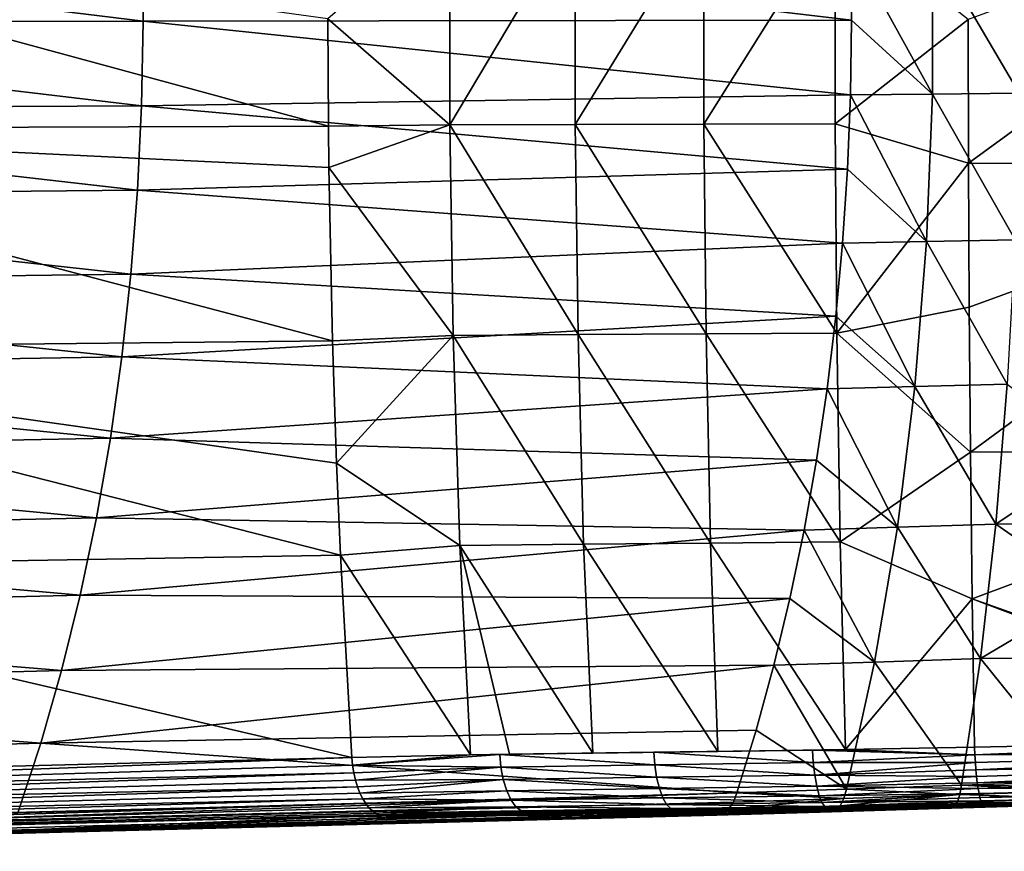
# Model space of a CAD drawing. Header units: metres. Extents: x -27 to 243, y -26 to 26.
# Tile 79 of 88: x 185 to 204, y -16 to 0. Entities that reach past the tile are written whole.
import ezdxf

# ---------------------------------------------------------------- set-up
doc = ezdxf.new("R2010")
doc.units = ezdxf.units.M
doc.layers.add('solid_ASS_SW0001', color=7, linetype='CONTINUOUS')

msp = doc.modelspace()

# ---------------------------------------------------------------- linework, layer by layer
at = {"layer": 'solid_ASS_SW0001'}
for points in [[(211.390411, 2.814529, 141.663284), (203.687668, 0.000357, 140.813705), (203.692261, -2.802265, 140.777451)], [(211.390411, 2.814529, 141.663284), (203.692261, -2.802265, 140.777451), (211.390411, -2.814693, 141.663284)], [(175.599731, 2.159573, 128.689667), (175.599533, -2.137937, 128.690033), (191.210007, -2.084359, 136.822464)], [(191.200333, 0.010561, 136.840302), (175.599731, 2.159573, 128.689667), (191.210007, -2.084359, 136.822464)], [(193.577271, 2.055425, 137.963318), (191.200333, 0.010561, 136.840302), (193.577286, -2.055909, 137.963318)], [(193.577271, 2.055425, 137.963318), (193.577286, -2.055909, 137.963318), (196.023941, 2.050275, 138.94635)], [(193.577286, -2.055909, 137.963318), (196.023941, -2.050537, 138.94635), (196.023941, 2.050275, 138.94635)], [(196.023941, 2.050275, 138.94635), (196.023941, -2.050537, 138.94635), (198.533112, 2.045746, 139.754257)], [(196.023941, -2.050537, 138.94635), (198.533112, -2.045972, 139.754257), (198.533112, 2.045746, 139.754257)], [(198.533112, 2.045746, 139.754257), (198.533112, -2.045972, 139.754257), (201.094086, 2.040815, 140.374527)], [(198.533112, -2.045972, 139.754257), (201.094086, -2.040866, 140.374527), (201.094086, 2.040815, 140.374527)], [(203.687668, 0.000357, 140.813705), (201.094086, 2.040815, 140.374527), (201.094086, -2.040866, 140.374527)], [(173.751144, 1.663958, 102.52639), (187.576035, 1.622387, 110.306534), (187.596069, -0.032714, 110.2696)], [(173.771133, -0.047582, 102.489555), (173.751144, 1.663958, 102.52639), (187.596069, -0.032714, 110.2696)], [(187.576035, 1.622387, 110.306534), (201.394455, 1.442391, 118.065399), (201.411636, -0.013395, 118.033768)], [(187.596069, -0.032714, 110.2696), (187.576035, 1.622387, 110.306534), (201.411636, -0.013395, 118.033768)], [(201.394455, 1.442391, 118.065399), (202.993469, 1.439904, 118.857933), (202.991776, -1.456327, 118.862206)], [(201.411636, -0.013395, 118.033768), (201.394455, 1.442391, 118.065399), (202.991776, -1.456327, 118.862206)], [(204.679962, -1.439726, 119.464211), (202.991776, -1.456327, 118.862206), (202.993469, 1.439904, 118.857933)], [(204.680191, 1.437963, 119.46328), (204.679962, -1.439726, 119.464211), (202.993469, 1.439904, 118.857933)], [(193.577286, -2.055909, 137.963318), (191.200333, 0.010561, 136.840302), (191.210007, -2.084359, 136.822464)], [(203.692261, -2.802265, 140.777451), (203.687668, 0.000357, 140.813705), (201.094086, -2.040866, 140.374527)], [(173.737183, -1.757813, 102.55204), (173.771133, -0.047582, 102.489555), (187.566513, -1.686977, 110.324013)], [(173.771133, -0.047582, 102.489555), (187.596069, -0.032714, 110.2696), (187.566513, -1.686977, 110.324013)], [(187.566513, -1.686977, 110.324013), (187.596069, -0.032714, 110.2696), (201.391068, -1.468988, 118.071671)], [(187.596069, -0.032714, 110.2696), (201.411636, -0.013395, 118.033768), (201.391068, -1.468988, 118.071671)], [(201.391068, -1.468988, 118.071671), (201.411636, -0.013395, 118.033768), (202.991776, -1.456327, 118.862206)], [(187.566513, -1.686977, 110.324013), (201.391068, -1.468988, 118.071671), (201.332779, -2.920229, 118.179001)], [(201.332779, -2.920229, 118.179001), (201.391068, -1.468988, 118.071671), (202.875824, -4.335212, 119.156548)], [(201.391068, -1.468988, 118.071671), (202.991776, -1.456327, 118.862206), (202.875824, -4.335212, 119.156548)], [(204.603088, -4.301073, 119.761917), (202.875824, -4.335212, 119.156548), (202.991776, -1.456327, 118.862206)], [(204.679962, -1.439726, 119.464211), (204.603088, -4.301073, 119.761917), (202.991776, -1.456327, 118.862206)], [(173.737183, -1.757813, 102.55204), (187.566513, -1.686977, 110.324013), (187.487564, -3.333907, 110.469406)], [(187.487564, -3.333907, 110.469406), (187.566513, -1.686977, 110.324013), (201.332779, -2.920229, 118.179001)], [(173.649612, -3.459303, 102.713303), (173.737183, -1.757813, 102.55204), (187.487564, -3.333907, 110.469406)], [(191.218918, -2.887792, 136.806046), (191.210007, -2.084359, 136.822464), (175.599533, -2.137937, 128.690033)], [(193.577286, -2.055909, 137.963318), (191.210007, -2.084359, 136.822464), (191.218918, -2.887792, 136.806046)], [(193.577286, -2.055909, 137.963318), (191.218918, -2.887792, 136.806046), (193.642532, -6.164179, 137.818741)], [(193.577286, -2.055909, 137.963318), (196.078217, -6.148219, 138.797852), (196.023941, -2.050537, 138.94635)], [(193.577286, -2.055909, 137.963318), (193.642532, -6.164179, 137.818741), (196.078217, -6.148219, 138.797852)], [(196.023941, -2.050537, 138.94635), (198.576172, -6.134478, 139.602875), (198.533112, -2.045972, 139.754257)], [(196.023941, -2.050537, 138.94635), (196.078217, -6.148219, 138.797852), (198.576172, -6.134478, 139.602875)], [(198.533112, -2.045972, 139.754257), (201.125717, -6.119296, 140.221436), (201.094086, -2.040866, 140.374527)], [(198.533112, -2.045972, 139.754257), (198.576172, -6.134478, 139.602875), (201.125717, -6.119296, 140.221436)], [(203.692261, -2.802265, 140.777451), (201.094086, -2.040866, 140.374527), (201.125717, -6.119296, 140.221436)], [(175.599533, -2.137937, 128.690033), (175.678101, -6.432562, 128.545349), (191.288086, -6.270999, 136.678665)], [(191.218918, -2.887792, 136.806046), (175.599533, -2.137937, 128.690033), (191.288086, -6.270999, 136.678665)], [(203.706207, -5.614029, 140.667587), (203.692261, -2.802265, 140.777451), (201.125717, -6.119296, 140.221436)], [(211.390411, -2.814693, 141.663284), (203.692261, -2.802265, 140.777451), (203.706207, -5.614029, 140.667587)], [(211.390411, -2.814693, 141.663284), (203.706207, -5.614029, 140.667587), (203.729889, -8.443939, 140.480927)], [(211.390411, -2.814693, 141.663284), (203.729889, -8.443939, 140.480927), (211.42775, -8.435836, 141.370407)], [(187.487564, -3.333907, 110.469406), (201.332779, -2.920229, 118.179001), (201.236969, -4.362785, 118.355453)], [(193.642532, -6.164179, 137.818741), (191.218918, -2.887792, 136.806046), (191.288086, -6.270999, 136.678665)], [(201.236969, -4.362785, 118.355453), (201.332779, -2.920229, 118.179001), (202.875824, -4.335212, 119.156548)], [(173.649612, -3.459303, 102.713303), (187.487564, -3.333907, 110.469406), (187.359558, -4.967077, 110.705162)], [(187.359558, -4.967077, 110.705162), (187.487564, -3.333907, 110.469406), (201.236969, -4.362785, 118.355453)], [(173.50885, -5.144731, 102.972542), (173.649612, -3.459303, 102.713303), (187.359558, -4.967077, 110.705162)], [(187.359558, -4.967077, 110.705162), (201.236969, -4.362785, 118.355453), (201.103928, -5.792202, 118.600494)], [(201.103928, -5.792202, 118.600494), (201.236969, -4.362785, 118.355453), (202.647018, -7.163081, 119.737434)], [(201.236969, -4.362785, 118.355453), (202.875824, -4.335212, 119.156548), (202.647018, -7.163081, 119.737434)], [(204.45047, -7.113357, 120.353065), (202.647018, -7.163081, 119.737434), (202.875824, -4.335212, 119.156548)], [(204.603088, -4.301073, 119.761917), (204.45047, -7.113357, 120.353065), (202.875824, -4.335212, 119.156548)], [(173.50885, -5.144731, 102.972542), (187.359558, -4.967077, 110.705162), (187.182968, -6.580061, 111.030396)], [(187.182968, -6.580061, 111.030396), (187.359558, -4.967077, 110.705162), (201.103928, -5.792202, 118.600494)], [(173.31546, -6.80675, 103.328743), (173.50885, -5.144731, 102.972542), (187.182968, -6.580061, 111.030396)], [(203.729889, -8.443939, 140.480927), (203.706207, -5.614029, 140.667587), (201.125717, -6.119296, 140.221436)], [(187.182968, -6.580061, 111.030396), (201.103928, -5.792202, 118.600494), (200.934021, -7.204349, 118.913399)], [(200.934021, -7.204349, 118.913399), (201.103928, -5.792202, 118.600494), (202.647018, -7.163081, 119.737434)], [(196.078217, -6.148219, 138.797852), (198.662613, -10.21342, 139.298981), (198.576172, -6.134478, 139.602875)], [(198.576172, -6.134478, 139.602875), (201.189392, -10.188027, 139.913116), (201.125717, -6.119296, 140.221436)], [(198.576172, -6.134478, 139.602875), (198.662613, -10.21342, 139.298981), (201.189392, -10.188027, 139.913116)], [(203.729889, -8.443939, 140.480927), (201.125717, -6.119296, 140.221436), (201.189392, -10.188027, 139.913116)], [(191.36763, -8.655111, 136.532166), (191.288086, -6.270999, 136.678665), (175.678101, -6.432562, 128.545349)], [(193.642532, -6.164179, 137.818741), (191.288086, -6.270999, 136.678665), (191.36763, -8.655111, 136.532166)], [(193.642532, -6.164179, 137.818741), (191.36763, -8.655111, 136.532166), (193.772919, -10.263326, 137.529831)], [(193.642532, -6.164179, 137.818741), (196.186905, -10.23659, 138.500595), (196.078217, -6.148219, 138.797852)], [(193.642532, -6.164179, 137.818741), (193.772919, -10.263326, 137.529831), (196.186905, -10.23659, 138.500595)], [(196.078217, -6.148219, 138.797852), (196.186905, -10.23659, 138.500595), (198.662613, -10.21342, 139.298981)], [(175.678101, -6.432562, 128.545349), (175.836517, -10.717963, 128.25354), (191.444305, -10.44803, 136.390945)], [(191.36763, -8.655111, 136.532166), (175.678101, -6.432562, 128.545349), (191.444305, -10.44803, 136.390945)], [(173.31546, -6.80675, 103.328743), (187.182968, -6.580061, 111.030396), (186.958435, -8.166408, 111.443954)], [(186.958435, -8.166408, 111.443954), (187.182968, -6.580061, 111.030396), (200.934021, -7.204349, 118.913399)], [(173.07016, -8.437929, 103.780518), (173.31546, -6.80675, 103.328743), (186.958435, -8.166408, 111.443954)], [(186.958435, -8.166408, 111.443954), (200.934021, -7.204349, 118.913399), (200.727768, -8.595144, 119.293274)], [(200.727768, -8.595144, 119.293274), (200.934021, -7.204349, 118.913399), (202.307999, -9.907026, 120.598137)], [(200.934021, -7.204349, 118.913399), (202.647018, -7.163081, 119.737434), (202.307999, -9.907026, 120.598137)], [(204.223648, -9.844611, 121.231644), (202.307999, -9.907026, 120.598137), (202.647018, -7.163081, 119.737434)], [(204.45047, -7.113357, 120.353065), (204.223648, -9.844611, 121.231644), (202.647018, -7.163081, 119.737434)], [(204.45047, -7.113357, 120.353065), (206.262344, -8.478182, 121.147903), (204.223648, -9.844611, 121.231644)], [(173.07016, -8.437929, 103.780518), (186.958435, -8.166408, 111.443954), (186.686798, -9.719676, 111.944237)], [(186.686798, -9.719676, 111.944237), (186.958435, -8.166408, 111.443954), (200.727768, -8.595144, 119.293274)], [(172.774017, -10.030809, 104.325966), (173.07016, -8.437929, 103.780518), (186.686798, -9.719676, 111.944237)], [(203.763657, -11.30123, 140.214951), (203.729889, -8.443939, 140.480927), (201.189392, -10.188027, 139.913116)], [(211.42775, -8.435836, 141.370407), (203.729889, -8.443939, 140.480927), (203.763657, -11.30123, 140.214951)], [(211.42775, -8.435836, 141.370407), (203.763657, -11.30123, 140.214951), (211.476654, -14.03365, 140.776703)], [(186.686798, -9.719676, 111.944237), (200.727768, -8.595144, 119.293274), (200.485779, -9.960375, 119.73896)], [(200.485779, -9.960375, 119.73896), (200.727768, -8.595144, 119.293274), (202.307999, -9.907026, 120.598137)], [(204.223648, -9.844611, 121.231644), (206.262344, -8.478182, 121.147903), (206.198914, -9.835947, 121.632195)], [(193.772919, -10.263326, 137.529831), (191.36763, -8.655111, 136.532166), (191.444305, -10.44803, 136.390945)], [(172.774017, -10.030809, 104.325966), (186.686798, -9.719676, 111.944237), (186.369171, -11.233528, 112.529221)], [(186.369171, -11.233528, 112.529221), (186.686798, -9.719676, 111.944237), (200.485779, -9.960375, 119.73896)], [(186.369171, -11.233528, 112.529221), (200.485779, -9.960375, 119.73896), (200.208771, -11.295993, 120.249138)], [(200.208771, -11.295993, 120.249138), (200.485779, -9.960375, 119.73896), (201.863037, -12.535174, 121.727875)], [(200.485779, -9.960375, 119.73896), (202.307999, -9.907026, 120.598137), (201.863037, -12.535174, 121.727875)], [(203.925613, -12.463547, 122.386192), (201.863037, -12.535174, 121.727875), (202.307999, -9.907026, 120.598137)], [(204.223648, -9.844611, 121.231644), (203.925613, -12.463547, 122.386192), (202.307999, -9.907026, 120.598137)], [(204.223648, -9.844611, 121.231644), (206.125748, -11.16751, 122.188057), (203.925613, -12.463547, 122.386192)], [(204.223648, -9.844611, 121.231644), (206.198914, -9.835947, 121.632195), (206.125748, -11.16751, 122.188057)], [(172.428345, -11.578047, 104.962585), (172.774017, -10.030809, 104.325966), (186.369171, -11.233528, 112.529221)], [(193.772919, -10.263326, 137.529831), (191.444305, -10.44803, 136.390945), (193.979477, -14.347017, 137.1026)], [(193.772919, -10.263326, 137.529831), (196.364441, -14.309703, 138.061844), (196.186905, -10.23659, 138.500595)], [(193.772919, -10.263326, 137.529831), (194.739365, -14.334007, 137.429001), (196.364441, -14.309703, 138.061844)], [(193.772919, -10.263326, 137.529831), (193.979477, -14.347017, 137.1026), (194.739365, -14.334007, 137.429001)], [(196.186905, -10.23659, 138.500595), (198.804764, -14.277277, 138.848923), (198.662613, -10.21342, 139.298981)], [(196.186905, -10.23659, 138.500595), (196.364441, -14.309703, 138.061844), (198.804764, -14.277277, 138.848923)], [(198.662613, -10.21342, 139.298981), (201.291809, -14.241871, 139.454315), (201.189392, -10.188027, 139.913116)], [(198.662613, -10.21342, 139.298981), (198.804764, -14.277277, 138.848923), (201.291809, -14.241871, 139.454315)], [(203.763657, -11.30123, 140.214951), (201.189392, -10.188027, 139.913116), (201.291809, -14.241871, 139.454315)], [(191.444305, -10.44803, 136.390945), (175.836517, -10.717963, 128.25354), (191.664612, -14.397069, 135.985214)], [(191.444305, -10.44803, 136.390945), (191.664612, -14.397069, 135.985214), (193.979477, -14.347017, 137.1026)], [(175.836517, -10.717963, 128.25354), (179.960342, -14.697761, 129.868393), (191.664612, -14.397069, 135.985214)], [(172.428345, -11.578047, 104.962585), (186.369171, -11.233528, 112.529221), (186.006882, -12.701818, 113.196426)], [(186.006882, -12.701818, 113.196426), (186.369171, -11.233528, 112.529221), (200.208771, -11.295993, 120.249138)], [(186.006882, -12.701818, 113.196426), (200.208771, -11.295993, 120.249138), (199.897552, -12.59809, 120.822304)], [(199.897552, -12.59809, 120.822304), (200.208771, -11.295993, 120.249138), (201.863037, -12.535174, 121.727875)], [(203.763657, -11.30123, 140.214951), (201.291809, -14.241871, 139.454315), (203.807693, -14.194727, 139.867599)], [(203.763657, -11.30123, 140.214951), (203.807693, -14.194727, 139.867599), (211.032135, -14.043002, 140.72612)], [(203.763657, -11.30123, 140.214951), (211.032135, -14.043002, 140.72612), (211.476654, -14.03365, 140.776703)], [(203.925613, -12.463547, 122.386192), (206.125748, -11.16751, 122.188057), (206.043427, -12.460569, 122.809624)], [(172.034836, -13.072575, 105.687248), (172.428345, -11.578047, 104.962585), (186.006882, -12.701818, 113.196426)], [(203.925613, -12.463547, 122.386192), (203.559021, -14.939632, 123.806534), (201.863037, -12.535174, 121.727875)], [(203.925613, -12.463547, 122.386192), (205.856277, -14.864751, 124.209702), (203.559021, -14.939632, 123.806534)], [(203.925613, -12.463547, 122.386192), (206.043427, -12.460569, 122.809624), (205.856277, -14.864751, 124.209702)], [(185.601486, -14.118661, 113.942963), (199.897552, -12.59809, 120.822304), (199.553055, -13.862829, 121.456772)], [(185.601486, -14.118661, 113.942963), (186.006882, -12.701818, 113.196426), (199.897552, -12.59809, 120.822304)], [(199.553055, -13.862829, 121.456772), (199.897552, -12.59809, 120.822304), (201.317001, -15.016935, 123.114235)], [(199.897552, -12.59809, 120.822304), (201.863037, -12.535174, 121.727875), (201.317001, -15.016935, 123.114235)], [(201.863037, -12.535174, 121.727875), (203.559021, -14.939632, 123.806534), (201.317001, -15.016935, 123.114235)], [(172.034836, -13.072575, 105.687248), (186.006882, -12.701818, 113.196426), (185.601486, -14.118661, 113.942963)], [(171.595474, -14.507705, 106.496315), (172.034836, -13.072575, 105.687248), (185.601486, -14.118661, 113.942963)], [(185.601486, -14.118661, 113.942963), (199.553055, -13.862829, 121.456772), (199.176239, -15.086715, 122.15081)], [(199.553055, -13.862829, 121.456772), (201.317001, -15.016935, 123.114235), (199.176239, -15.086715, 122.15081)], [(171.595474, -14.507705, 106.496315), (185.601486, -14.118661, 113.942963), (185.151001, -15.478774, 114.763779)], [(185.601486, -14.118661, 113.942963), (199.176239, -15.086715, 122.15081), (185.151001, -15.478774, 114.763779)], [(201.291809, -14.241871, 139.454315), (203.816711, -14.347503, 139.838425), (203.807693, -14.194727, 139.867599)], [(211.032135, -14.043002, 140.72612), (203.807693, -14.194727, 139.867599), (203.816711, -14.347503, 139.838425)], [(211.476654, -14.03365, 140.776703), (211.032135, -14.043002, 140.72612), (203.816711, -14.347503, 139.838425)], [(211.514374, -14.278974, 140.723083), (211.476654, -14.03365, 140.776703), (203.816711, -14.347503, 139.838425)], [(168.283875, -15.24735, 123.723228), (191.681229, -14.54944, 135.959976), (191.664612, -14.397069, 135.985214)], [(179.960342, -14.697761, 129.868393), (168.283875, -15.24735, 123.723228), (191.664612, -14.397069, 135.985214)], [(193.979477, -14.347017, 137.1026), (191.664612, -14.397069, 135.985214), (191.681229, -14.54944, 135.959976)], [(191.681229, -14.54944, 135.959976), (194.573242, -14.582644, 137.296631), (194.550827, -14.337115, 137.349838)], [(193.979477, -14.347017, 137.1026), (191.681229, -14.54944, 135.959976), (194.550827, -14.337115, 137.349838)], [(193.979477, -14.347017, 137.1026), (194.550827, -14.337115, 137.349838), (194.739365, -14.334007, 137.429001)], [(194.550827, -14.337115, 137.349838), (197.573486, -14.53913, 138.415146), (197.55719, -14.293653, 138.470749)], [(194.739365, -14.334007, 137.429001), (194.550827, -14.337115, 137.349838), (197.55719, -14.293653, 138.470749)], [(194.550827, -14.337115, 137.349838), (194.573242, -14.582644, 137.296631), (197.573486, -14.53913, 138.415146)], [(196.364441, -14.309703, 138.061844), (194.739365, -14.334007, 137.429001), (197.55719, -14.293653, 138.470749)], [(196.364441, -14.309703, 138.061844), (197.55719, -14.293653, 138.470749), (198.804764, -14.277277, 138.848923)], [(197.55719, -14.293653, 138.470749), (200.665512, -14.497029, 139.260864), (200.652725, -14.251622, 139.31749)], [(197.804581, -14.290406, 138.549759), (197.55719, -14.293653, 138.470749), (200.652725, -14.251622, 139.31749)], [(198.804764, -14.277277, 138.848923), (197.55719, -14.293653, 138.470749), (197.804581, -14.290406, 138.549759)], [(197.55719, -14.293653, 138.470749), (197.573486, -14.53913, 138.415146), (200.665512, -14.497029, 139.260864)], [(198.804764, -14.277277, 138.848923), (197.804581, -14.290406, 138.549759), (200.652725, -14.251622, 139.31749)], [(198.804764, -14.277277, 138.848923), (200.652725, -14.251622, 139.31749), (201.291809, -14.241871, 139.454315)], [(201.291809, -14.241871, 139.454315), (200.652725, -14.251622, 139.31749), (200.835678, -14.24889, 139.357986)], [(200.835678, -14.24889, 139.357986), (200.652725, -14.251622, 139.31749), (203.816711, -14.347503, 139.838425)], [(200.652725, -14.251622, 139.31749), (200.665512, -14.497029, 139.260864), (203.816711, -14.347503, 139.838425)], [(200.665512, -14.497029, 139.260864), (203.826874, -14.495534, 139.791412), (203.816711, -14.347503, 139.838425)], [(201.291809, -14.241871, 139.454315), (200.835678, -14.24889, 139.357986), (203.816711, -14.347503, 139.838425)], [(211.514374, -14.278974, 140.723083), (203.816711, -14.347503, 139.838425), (203.826874, -14.495534, 139.791412)], [(211.514374, -14.278974, 140.723083), (203.826874, -14.495534, 139.791412), (203.838333, -14.63691, 139.72702)], [(211.531616, -14.520994, 140.613388), (211.514374, -14.278974, 140.723083), (203.838333, -14.63691, 139.72702)], [(168.283875, -15.24735, 123.723228), (191.706055, -14.697225, 135.918747), (191.681229, -14.54944, 135.959976)], [(191.681229, -14.54944, 135.959976), (191.706055, -14.697225, 135.918747), (194.573242, -14.582644, 137.296631)], [(191.706055, -14.697225, 135.918747), (191.738754, -14.838193, 135.862106), (194.573242, -14.582644, 137.296631)], [(191.738754, -14.838193, 135.862106), (194.620041, -14.824244, 137.195938), (194.573242, -14.582644, 137.296631)], [(194.573242, -14.582644, 137.296631), (197.610794, -14.780667, 138.310379), (197.573486, -14.53913, 138.415146)], [(194.573242, -14.582644, 137.296631), (194.620041, -14.824244, 137.195938), (197.610794, -14.780667, 138.310379)], [(197.573486, -14.53913, 138.415146), (200.693436, -14.738492, 139.153015), (200.665512, -14.497029, 139.260864)], [(197.573486, -14.53913, 138.415146), (197.610794, -14.780667, 138.310379), (200.693436, -14.738492, 139.153015)], [(200.665512, -14.497029, 139.260864), (200.693436, -14.738492, 139.153015), (203.826874, -14.495534, 139.791412)], [(200.693436, -14.738492, 139.153015), (203.838333, -14.63691, 139.72702), (203.826874, -14.495534, 139.791412)], [(211.531616, -14.520994, 140.613388), (203.838333, -14.63691, 139.72702), (203.851227, -14.769563, 139.646164)], [(211.531616, -14.520994, 140.613388), (203.851227, -14.769563, 139.646164), (203.865723, -14.891483, 139.550095)], [(211.554413, -14.742008, 140.450882), (211.531616, -14.520994, 140.613388), (203.865723, -14.891483, 139.550095)], [(168.339844, -15.488391, 123.627731), (191.706055, -14.697225, 135.918747), (168.283875, -15.24735, 123.723228)], [(168.339844, -15.488391, 123.627731), (191.738754, -14.838193, 135.862106), (191.706055, -14.697225, 135.918747)], [(194.620041, -14.824244, 137.195938), (197.664139, -15.001184, 138.155167), (197.610794, -14.780667, 138.310379)], [(197.610794, -14.780667, 138.310379), (200.732635, -14.958898, 138.993469), (200.693436, -14.738492, 139.153015)], [(197.610794, -14.780667, 138.310379), (197.664139, -15.001184, 138.155167), (200.732635, -14.958898, 138.993469)], [(200.693436, -14.738492, 139.153015), (203.851227, -14.769563, 139.646164), (203.838333, -14.63691, 139.72702)], [(200.693436, -14.738492, 139.153015), (200.732635, -14.958898, 138.993469), (203.851227, -14.769563, 139.646164)], [(200.732635, -14.958898, 138.993469), (203.865723, -14.891483, 139.550095), (203.851227, -14.769563, 139.646164)], [(211.554413, -14.742008, 140.450882), (203.865723, -14.891483, 139.550095), (203.881714, -15.000895, 139.440186)], [(211.581543, -14.92533, 140.243149), (211.554413, -14.742008, 140.450882), (203.881714, -15.000895, 139.440186)], [(168.339844, -15.488391, 123.627731), (191.778839, -14.970381, 135.790863), (191.738754, -14.838193, 135.862106)], [(168.419815, -15.708869, 123.485046), (191.778839, -14.970381, 135.790863), (168.339844, -15.488391, 123.627731)], [(168.419815, -15.708869, 123.485046), (191.825745, -15.09188, 135.706039), (191.778839, -14.970381, 135.790863)], [(191.738754, -14.838193, 135.862106), (191.778839, -14.970381, 135.790863), (194.620041, -14.824244, 137.195938)], [(191.778839, -14.970381, 135.790863), (191.825745, -15.09188, 135.706039), (194.620041, -14.824244, 137.195938)], [(191.825745, -15.09188, 135.706039), (194.68718, -15.044866, 137.046356), (194.620041, -14.824244, 137.195938)], [(194.620041, -14.824244, 137.195938), (194.68718, -15.044866, 137.046356), (197.664139, -15.001184, 138.155167)], [(197.664139, -15.001184, 138.155167), (200.781189, -15.141638, 138.789658), (200.732635, -14.958898, 138.993469)], [(200.732635, -14.958898, 138.993469), (203.881714, -15.000895, 139.440186), (203.865723, -14.891483, 139.550095)], [(200.732635, -14.958898, 138.993469), (200.781189, -15.141638, 138.789658), (203.881714, -15.000895, 139.440186)], [(203.524551, -15.121958, 123.959793), (201.317001, -15.016935, 123.114235), (203.559021, -14.939632, 123.806534)], [(203.524551, -15.121958, 123.959793), (203.559021, -14.939632, 123.806534), (205.846054, -15.055225, 124.370255)], [(203.559021, -14.939632, 123.806534), (205.856277, -14.864751, 124.209702), (205.852509, -14.966359, 124.285324)], [(203.559021, -14.939632, 123.806534), (205.852509, -14.966359, 124.285324), (205.846054, -15.055225, 124.370255)], [(211.581543, -14.92533, 140.243149), (203.881714, -15.000895, 139.440186), (203.898911, -15.096232, 139.318024)], [(211.581543, -14.92533, 140.243149), (203.898911, -15.096232, 139.318024), (203.91713, -15.17606, 139.185501)], [(211.611176, -15.058621, 140.004227), (211.581543, -14.92533, 140.243149), (203.91713, -15.17606, 139.185501)], [(168.419815, -15.708869, 123.485046), (191.878799, -15.200943, 135.608841), (191.825745, -15.09188, 135.706039)], [(175.811371, -15.87368, 109.992195), (199.176239, -15.086715, 122.15081), (199.108871, -15.26561, 122.292709)], [(175.811371, -15.87368, 109.992195), (185.151001, -15.478774, 114.763779), (199.176239, -15.086715, 122.15081)], [(191.825745, -15.09188, 135.706039), (191.878799, -15.200943, 135.608841), (194.68718, -15.044866, 137.046356)], [(191.878799, -15.200943, 135.608841), (194.771408, -15.227895, 136.854843), (194.68718, -15.044866, 137.046356)], [(194.68718, -15.044866, 137.046356), (197.730927, -15.184071, 137.956741), (197.664139, -15.001184, 138.155167)], [(194.68718, -15.044866, 137.046356), (194.771408, -15.227895, 136.854843), (197.730927, -15.184071, 137.956741)], [(197.664139, -15.001184, 138.155167), (197.730927, -15.184071, 137.956741), (200.781189, -15.141638, 138.789658)], [(197.730927, -15.184071, 137.956741), (200.835831, -15.274434, 138.555298), (200.781189, -15.141638, 138.789658)], [(201.263214, -15.197829, 123.262024), (199.108871, -15.26561, 122.292709), (199.176239, -15.086715, 122.15081)], [(201.317001, -15.016935, 123.114235), (201.263214, -15.197829, 123.262024), (199.176239, -15.086715, 122.15081)], [(200.781189, -15.141638, 138.789658), (203.898911, -15.096232, 139.318024), (203.881714, -15.000895, 139.440186)], [(200.781189, -15.141638, 138.789658), (200.835831, -15.274434, 138.555298), (203.898911, -15.096232, 139.318024)], [(200.835831, -15.274434, 138.555298), (203.91713, -15.17606, 139.185501), (203.898911, -15.096232, 139.318024)], [(203.524551, -15.121958, 123.959793), (201.19223, -15.339669, 123.451569), (201.263214, -15.197829, 123.262024)], [(203.524551, -15.121958, 123.959793), (203.478134, -15.265079, 124.157112), (201.19223, -15.339669, 123.451569)], [(203.524551, -15.121958, 123.959793), (201.263214, -15.197829, 123.262024), (201.317001, -15.016935, 123.114235)], [(203.524551, -15.121958, 123.959793), (205.824463, -15.199132, 124.569878), (203.478134, -15.265079, 124.157112)], [(203.524551, -15.121958, 123.959793), (205.846054, -15.055225, 124.370255), (205.824463, -15.199132, 124.569878)], [(211.611176, -15.058621, 140.004227), (203.91713, -15.17606, 139.185501), (203.935852, -15.239239, 139.044586)], [(211.611176, -15.058621, 140.004227), (203.935852, -15.239239, 139.044586), (203.953415, -15.284965, 138.897186)], [(211.64122, -15.136532, 139.751541), (211.611176, -15.058621, 140.004227), (203.953415, -15.284965, 138.897186)], [(211.64122, -15.136532, 139.751541), (203.953415, -15.284965, 138.897186), (203.969101, -15.31269, 138.74527)], [(211.64122, -15.136532, 139.751541), (203.969101, -15.31269, 138.74527), (211.199036, -15.170951, 139.448441)], [(168.520004, -15.892117, 123.301582), (191.878799, -15.200943, 135.608841), (168.419815, -15.708869, 123.485046)], [(168.520004, -15.892117, 123.301582), (191.937256, -15.296019, 135.500671), (191.878799, -15.200943, 135.608841)], [(168.633728, -16.025656, 123.089546), (191.937256, -15.296019, 135.500671), (168.520004, -15.892117, 123.301582)], [(168.633728, -16.025656, 123.089546), (192.000259, -15.37575, 135.383072), (191.937256, -15.296019, 135.500671)], [(175.811371, -15.87368, 109.992195), (199.108871, -15.26561, 122.292709), (199.01297, -15.406236, 122.47023)], [(191.878799, -15.200943, 135.608841), (191.937256, -15.296019, 135.500671), (194.771408, -15.227895, 136.854843)], [(191.937256, -15.296019, 135.500671), (192.000259, -15.37575, 135.383072), (194.771408, -15.227895, 136.854843)], [(192.000259, -15.37575, 135.383072), (194.867065, -15.361036, 136.634262), (194.771408, -15.227895, 136.854843)], [(192.000259, -15.37575, 135.383072), (192.06691, -15.43899, 135.257721), (194.867065, -15.361036, 136.634262)], [(192.06691, -15.43899, 135.257721), (192.136261, -15.484835, 135.126419), (194.867065, -15.361036, 136.634262)], [(192.136261, -15.484835, 135.126419), (194.96727, -15.438945, 136.400711), (194.867065, -15.361036, 136.634262)], [(194.771408, -15.227895, 136.854843), (197.806686, -15.317038, 137.728439), (197.730927, -15.184071, 137.956741)], [(194.771408, -15.227895, 136.854843), (194.867065, -15.361036, 136.634262), (197.806686, -15.317038, 137.728439)], [(194.867065, -15.361036, 136.634262), (197.885956, -15.394752, 137.486908), (197.806686, -15.317038, 137.728439)], [(194.867065, -15.361036, 136.634262), (194.96727, -15.438945, 136.400711), (197.885956, -15.394752, 137.486908)], [(197.730927, -15.184071, 137.956741), (197.806686, -15.317038, 137.728439), (200.835831, -15.274434, 138.555298)], [(197.806686, -15.317038, 137.728439), (200.892639, -15.351965, 138.307434), (200.835831, -15.274434, 138.555298)], [(197.806686, -15.317038, 137.728439), (197.885956, -15.394752, 137.486908), (200.892639, -15.351965, 138.307434)], [(197.885956, -15.394752, 137.486908), (197.965347, -15.419181, 137.248917), (200.892639, -15.351965, 138.307434)], [(200.892639, -15.351965, 138.307434), (197.965347, -15.419181, 137.248917), (198.188736, -15.416037, 137.320114)], [(200.892639, -15.351965, 138.307434), (198.188736, -15.416037, 137.320114), (199.656143, -15.395353, 137.746399)], [(201.19223, -15.339669, 123.451569), (198.902893, -15.492577, 122.668213), (199.01297, -15.406236, 122.47023)], [(201.19223, -15.339669, 123.451569), (201.109482, -15.4276, 123.667374), (198.902893, -15.492577, 122.668213)], [(201.263214, -15.197829, 123.262024), (199.01297, -15.406236, 122.47023), (199.108871, -15.26561, 122.292709)], [(201.263214, -15.197829, 123.262024), (201.19223, -15.339669, 123.451569), (199.01297, -15.406236, 122.47023)], [(200.892639, -15.351965, 138.307434), (199.656143, -15.395353, 137.746399), (200.949356, -15.376213, 138.063019)], [(202.468399, -15.358049, 135.597641), (200.622971, -15.389649, 135.188461), (201.30748, -15.388051, 132.542572)], [(200.949356, -15.376213, 138.063019), (200.622971, -15.389649, 135.188461), (202.468399, -15.358049, 135.597641)], [(200.835831, -15.274434, 138.555298), (203.935852, -15.239239, 139.044586), (203.91713, -15.17606, 139.185501)], [(200.835831, -15.274434, 138.555298), (200.892639, -15.351965, 138.307434), (203.935852, -15.239239, 139.044586)], [(200.892639, -15.351965, 138.307434), (203.953415, -15.284965, 138.897186), (203.935852, -15.239239, 139.044586)], [(200.892639, -15.351965, 138.307434), (203.969101, -15.31269, 138.74527), (203.953415, -15.284965, 138.897186)], [(200.892639, -15.351965, 138.307434), (200.949356, -15.376213, 138.063019), (203.969101, -15.31269, 138.74527)], [(203.969101, -15.31269, 138.74527), (200.949356, -15.376213, 138.063019), (201.113037, -15.373674, 138.099182)], [(201.113037, -15.373674, 138.099182), (200.949356, -15.376213, 138.063019), (202.468399, -15.358049, 135.597641)], [(203.423248, -15.35393, 124.382278), (201.022324, -15.456204, 123.889244), (201.109482, -15.4276, 123.667374)], [(203.423248, -15.35393, 124.382278), (203.336182, -15.383865, 124.607155), (201.022324, -15.456204, 123.889244)], [(203.478134, -15.265079, 124.157112), (201.109482, -15.4276, 123.667374), (201.19223, -15.339669, 123.451569)], [(203.478134, -15.265079, 124.157112), (203.423248, -15.35393, 124.382278), (201.109482, -15.4276, 123.667374)], [(203.969101, -15.31269, 138.74527), (201.113037, -15.373674, 138.099182), (202.556305, -15.349643, 138.380173)], [(202.556305, -15.349643, 138.380173), (201.113037, -15.373674, 138.099182), (202.468399, -15.358049, 135.597641)], [(202.990204, -15.355942, 132.912231), (201.30748, -15.388051, 132.542572), (201.991684, -15.386449, 129.896591)], [(202.468399, -15.358049, 135.597641), (201.30748, -15.388051, 132.542572), (202.990204, -15.355942, 132.912231)], [(203.511581, -15.353838, 130.22673), (201.991684, -15.386449, 129.896591), (202.675598, -15.384845, 127.250519)], [(202.990204, -15.355942, 132.912231), (201.991684, -15.386449, 129.896591), (203.511581, -15.353838, 130.22673)], [(202.468399, -15.358049, 135.597641), (202.990204, -15.355942, 132.912231), (204.333221, -15.322148, 135.908951)], [(202.556305, -15.349643, 138.380173), (202.468399, -15.358049, 135.597641), (204.333221, -15.322148, 135.908951)], [(203.969101, -15.31269, 138.74527), (202.556305, -15.349643, 138.380173), (203.982513, -15.322462, 138.590973)], [(202.556305, -15.349643, 138.380173), (204.333221, -15.322148, 135.908951), (203.982513, -15.322462, 138.590973)], [(204.032562, -15.351737, 127.541161), (202.675598, -15.384845, 127.250519), (203.364822, -15.383014, 124.614128)], [(203.511581, -15.353838, 130.22673), (202.675598, -15.384845, 127.250519), (204.032562, -15.351737, 127.541161)], [(202.990204, -15.355942, 132.912231), (204.689667, -15.321818, 133.187515), (204.333221, -15.322148, 135.908951)], [(202.990204, -15.355942, 132.912231), (203.511581, -15.353838, 130.22673), (204.689667, -15.321818, 133.187515)], [(203.423248, -15.35393, 124.382278), (203.364822, -15.383014, 124.614128), (203.336182, -15.383865, 124.607155)], [(203.423248, -15.35393, 124.382278), (205.776077, -15.313084, 124.920326), (203.364822, -15.383014, 124.614128)], [(204.554184, -15.349574, 124.864906), (203.364822, -15.383014, 124.614128), (205.776077, -15.313084, 124.920326)], [(204.032562, -15.351737, 127.541161), (203.364822, -15.383014, 124.614128), (204.554184, -15.349574, 124.864906)], [(203.478134, -15.265079, 124.157112), (205.793732, -15.28988, 124.799126), (203.423248, -15.35393, 124.382278)], [(203.423248, -15.35393, 124.382278), (205.793732, -15.28988, 124.799126), (205.776077, -15.313084, 124.920326)], [(203.478134, -15.265079, 124.157112), (205.824463, -15.199132, 124.569878), (205.793732, -15.28988, 124.799126)], [(203.511581, -15.353838, 130.22673), (205.045547, -15.321478, 130.474777), (204.689667, -15.321818, 133.187515)], [(203.511581, -15.353838, 130.22673), (204.032562, -15.351737, 127.541161), (205.045547, -15.321478, 130.474777)], [(203.969101, -15.31269, 138.74527), (203.982513, -15.322462, 138.590973), (211.199036, -15.170951, 139.448441)], [(211.199036, -15.170951, 139.448441), (203.982513, -15.322462, 138.590973), (204.333221, -15.322148, 135.908951)], [(204.032562, -15.351737, 127.541161), (204.554184, -15.349574, 124.864906), (205.400543, -15.321142, 127.767273)], [(204.032562, -15.351737, 127.541161), (205.400543, -15.321142, 127.767273), (205.045547, -15.321478, 130.474777)], [(204.333221, -15.322148, 135.908951), (204.689667, -15.321818, 133.187515), (211.199036, -15.170951, 139.448441)], [(168.633728, -16.025656, 123.089546), (192.06691, -15.43899, 135.257721), (192.000259, -15.37575, 135.383072)], [(168.752838, -16.103907, 122.86438), (192.06691, -15.43899, 135.257721), (168.633728, -16.025656, 123.089546)], [(168.752838, -16.103907, 122.86438), (192.136261, -15.484835, 135.126419), (192.06691, -15.43899, 135.257721)], [(168.752838, -16.103907, 122.86438), (192.207352, -15.512642, 134.990997), (192.136261, -15.484835, 135.126419)], [(168.752838, -16.103907, 122.86438), (168.876343, -16.128679, 122.64492), (192.207352, -15.512642, 134.990997)], [(192.207352, -15.512642, 134.990997), (168.876343, -16.128679, 122.64492), (169.622482, -16.109028, 123.032784)], [(192.207352, -15.512642, 134.990997), (169.622482, -16.109028, 123.032784), (192.280487, -15.520849, 134.854202)], [(169.622482, -16.109028, 123.032784), (181.240997, -15.978186, 113.610817), (192.280487, -15.520849, 134.854202)], [(170.881744, -16.226841, 107.882721), (198.902893, -15.492577, 122.668213), (198.901215, -15.493432, 122.671257)], [(170.992828, -16.1397, 107.681252), (198.902893, -15.492577, 122.668213), (170.881744, -16.226841, 107.882721)], [(170.881744, -16.226841, 107.882721), (198.901215, -15.493432, 122.671257), (181.240997, -15.978186, 113.610817)], [(170.992828, -16.1397, 107.681252), (199.01297, -15.406236, 122.47023), (198.902893, -15.492577, 122.668213)], [(170.992828, -16.1397, 107.681252), (175.811371, -15.87368, 109.992195), (199.01297, -15.406236, 122.47023)], [(181.240997, -15.978186, 113.610817), (198.901215, -15.493432, 122.671257), (198.785934, -15.522993, 122.878319)], [(193.56337, -15.521262, 132.493439), (192.280487, -15.520849, 134.854202), (181.240997, -15.978186, 113.610817)], [(194.871674, -15.521684, 130.085815), (193.56337, -15.521262, 132.493439), (181.240997, -15.978186, 113.610817)], [(196.172714, -15.522104, 127.691551), (194.871674, -15.521684, 130.085815), (181.240997, -15.978186, 113.610817)], [(181.240997, -15.978186, 113.610817), (197.470428, -15.522538, 125.301964), (196.172714, -15.522104, 127.691551)], [(181.240997, -15.978186, 113.610817), (198.785934, -15.522993, 122.878319), (197.470428, -15.522538, 125.301964)], [(192.136261, -15.484835, 135.126419), (192.207352, -15.512642, 134.990997), (194.96727, -15.438945, 136.400711)], [(192.207352, -15.512642, 134.990997), (192.280487, -15.520849, 134.854202), (194.96727, -15.438945, 136.400711)], [(194.96727, -15.438945, 136.400711), (192.280487, -15.520849, 134.854202), (193.755829, -15.488235, 135.586227)], [(193.755829, -15.488235, 135.586227), (192.280487, -15.520849, 134.854202), (193.56337, -15.521262, 132.493439)], [(195.278015, -15.482841, 133.29866), (193.56337, -15.521262, 132.493439), (194.871674, -15.521684, 130.085815)], [(193.755829, -15.488235, 135.586227), (193.56337, -15.521262, 132.493439), (195.278015, -15.482841, 133.29866)], [(194.96727, -15.438945, 136.400711), (193.755829, -15.488235, 135.586227), (195.066833, -15.463574, 136.170471)], [(195.066833, -15.463574, 136.170471), (193.755829, -15.488235, 135.586227), (195.278015, -15.482841, 133.29866)], [(195.278015, -15.482841, 133.29866), (194.871674, -15.521684, 130.085815), (196.431702, -15.48491, 130.827728)], [(196.431702, -15.48491, 130.827728), (194.871674, -15.521684, 130.085815), (196.172714, -15.522104, 127.691551)], [(194.96727, -15.438945, 136.400711), (195.066833, -15.463574, 136.170471), (197.885956, -15.394752, 137.486908)], [(197.885956, -15.394752, 137.486908), (195.066833, -15.463574, 136.170471), (195.23526, -15.460683, 136.241104)], [(195.066833, -15.463574, 136.170471), (195.278015, -15.482841, 133.29866), (197.02211, -15.449468, 134.0336)], [(195.23526, -15.460683, 136.241104), (195.066833, -15.463574, 136.170471), (197.02211, -15.449468, 134.0336)], [(197.885956, -15.394752, 137.486908), (195.23526, -15.460683, 136.241104), (196.714005, -15.437246, 136.818787)], [(196.714005, -15.437246, 136.818787), (195.23526, -15.460683, 136.241104), (197.02211, -15.449468, 134.0336)], [(197.02211, -15.449468, 134.0336), (195.278015, -15.482841, 133.29866), (196.431702, -15.48491, 130.827728)], [(196.431702, -15.48491, 130.827728), (196.172714, -15.522104, 127.691551), (197.58548, -15.486971, 128.356842)], [(197.58548, -15.486971, 128.356842), (196.172714, -15.522104, 127.691551), (197.470428, -15.522538, 125.301964)], [(197.02211, -15.449468, 134.0336), (196.431702, -15.48491, 130.827728), (198.022827, -15.451169, 131.495987)], [(198.022827, -15.451169, 131.495987), (196.431702, -15.48491, 130.827728), (197.58548, -15.486971, 128.356842)], [(197.885956, -15.394752, 137.486908), (196.714005, -15.437246, 136.818787), (197.965347, -15.419181, 137.248917)], [(197.965347, -15.419181, 137.248917), (196.714005, -15.437246, 136.818787), (198.805328, -15.419263, 134.665375)], [(196.714005, -15.437246, 136.818787), (197.02211, -15.449468, 134.0336), (198.805328, -15.419263, 134.665375)], [(198.805328, -15.419263, 134.665375), (197.02211, -15.449468, 134.0336), (198.022827, -15.451169, 131.495987)], [(197.58548, -15.486971, 128.356842), (197.470428, -15.522538, 125.301964), (198.739182, -15.489026, 125.885925)], [(198.739182, -15.489026, 125.885925), (197.470428, -15.522538, 125.301964), (199.87413, -15.491557, 123.412254)], [(197.470428, -15.522538, 125.301964), (198.785934, -15.522993, 122.878319), (199.87413, -15.491557, 123.412254)], [(198.022827, -15.451169, 131.495987), (197.58548, -15.486971, 128.356842), (199.023529, -15.452861, 128.958359)], [(199.023529, -15.452861, 128.958359), (197.58548, -15.486971, 128.356842), (198.739182, -15.489026, 125.885925)], [(198.188736, -15.416037, 137.320114), (197.965347, -15.419181, 137.248917), (198.805328, -15.419263, 134.665375)], [(198.805328, -15.419263, 134.665375), (198.022827, -15.451169, 131.495987), (199.649643, -15.419337, 132.069107)], [(199.649643, -15.419337, 132.069107), (198.022827, -15.451169, 131.495987), (199.023529, -15.452861, 128.958359)], [(198.188736, -15.416037, 137.320114), (198.805328, -15.419263, 134.665375), (200.622971, -15.389649, 135.188461)], [(199.656143, -15.395353, 137.746399), (198.188736, -15.416037, 137.320114), (200.622971, -15.389649, 135.188461)], [(199.023529, -15.452861, 128.958359), (198.739182, -15.489026, 125.885925), (200.024078, -15.454545, 126.420677)], [(200.024078, -15.454545, 126.420677), (198.739182, -15.489026, 125.885925), (200.997482, -15.456989, 123.879814)], [(198.739182, -15.489026, 125.885925), (199.87413, -15.491557, 123.412254), (200.997482, -15.456989, 123.879814)], [(201.109482, -15.4276, 123.667374), (198.785934, -15.522993, 122.878319), (198.901215, -15.493432, 122.671257)], [(201.109482, -15.4276, 123.667374), (201.022324, -15.456204, 123.889244), (198.785934, -15.522993, 122.878319)], [(201.022324, -15.456204, 123.889244), (199.87413, -15.491557, 123.412254), (198.785934, -15.522993, 122.878319)], [(200.622971, -15.389649, 135.188461), (198.805328, -15.419263, 134.665375), (199.649643, -15.419337, 132.069107)], [(201.109482, -15.4276, 123.667374), (198.901215, -15.493432, 122.671257), (198.902893, -15.492577, 122.668213)], [(199.649643, -15.419337, 132.069107), (199.023529, -15.452861, 128.958359), (200.493805, -15.419405, 129.472778)], [(200.493805, -15.419405, 129.472778), (199.023529, -15.452861, 128.958359), (200.024078, -15.454545, 126.420677)], [(201.30748, -15.388051, 132.542572), (199.649643, -15.419337, 132.069107), (200.493805, -15.419405, 129.472778)], [(200.622971, -15.389649, 135.188461), (199.649643, -15.419337, 132.069107), (201.30748, -15.388051, 132.542572)], [(200.949356, -15.376213, 138.063019), (199.656143, -15.395353, 137.746399), (200.622971, -15.389649, 135.188461)], [(201.022324, -15.456204, 123.889244), (200.997482, -15.456989, 123.879814), (199.87413, -15.491557, 123.412254)], [(200.493805, -15.419405, 129.472778), (200.024078, -15.454545, 126.420677), (201.337723, -15.419466, 126.876373)], [(201.337723, -15.419466, 126.876373), (200.024078, -15.454545, 126.420677), (202.166183, -15.419927, 124.282997)], [(200.024078, -15.454545, 126.420677), (201.022324, -15.456204, 123.889244), (202.166183, -15.419927, 124.282997)], [(200.024078, -15.454545, 126.420677), (200.997482, -15.456989, 123.879814), (201.022324, -15.456204, 123.889244)], [(201.991684, -15.386449, 129.896591), (200.493805, -15.419405, 129.472778), (201.337723, -15.419466, 126.876373)], [(201.30748, -15.388051, 132.542572), (200.493805, -15.419405, 129.472778), (201.991684, -15.386449, 129.896591)], [(203.336182, -15.383865, 124.607155), (202.166183, -15.419927, 124.282997), (201.022324, -15.456204, 123.889244)], [(201.337723, -15.419466, 126.876373), (202.166183, -15.419927, 124.282997), (203.336182, -15.383865, 124.607155)], [(202.675598, -15.384845, 127.250519), (201.337723, -15.419466, 126.876373), (203.336182, -15.383865, 124.607155)], [(201.991684, -15.386449, 129.896591), (201.337723, -15.419466, 126.876373), (202.675598, -15.384845, 127.250519)], [(202.675598, -15.384845, 127.250519), (203.336182, -15.383865, 124.607155), (203.364822, -15.383014, 124.614128)]]:
    msp.add_3dface(points, dxfattribs=at)

doc.saveas('drawing.dxf')
